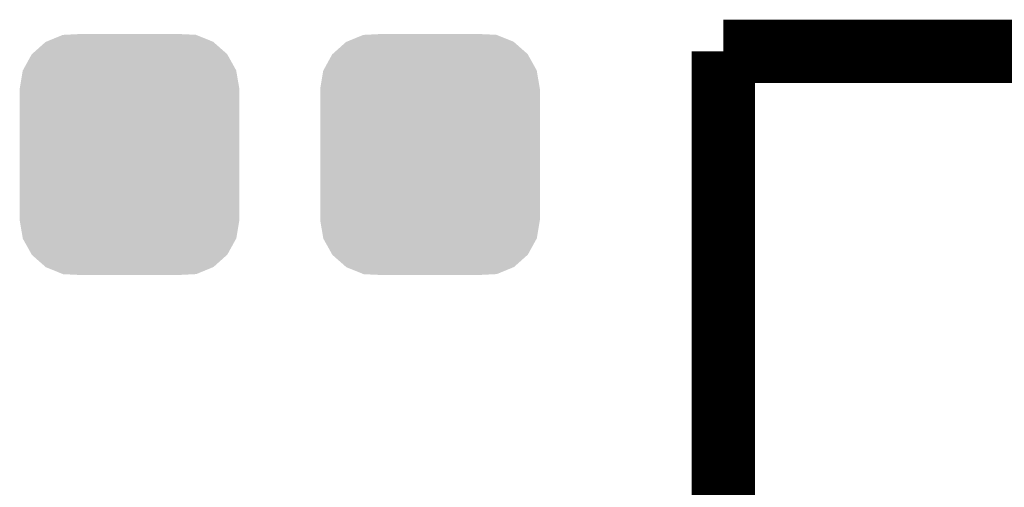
# Model space of a CAD drawing. Extents: x -1.3 to 24.2, y -3.9 to 55.4.
# Tile 17 of 30: x 11.2 to 14.4, y 10.7 to 12.2. Entities that reach past the tile are written whole.
import ezdxf

# ---------------------------------------------------------------- set-up
doc = ezdxf.new("R2010")
doc.units = 0
doc.layers.get('0').update_dxf_attribs({"linetype": 'CONTINUOUS'})
doc.layers.add('NB_IOT_7_CLICK_V102_GTO', color=11, linetype='CONTINUOUS')
doc.layers.add('NB_IOT_7_CLICK_V102_GTS', color=8, linetype='CONTINUOUS')

# ---------------------------------------------------------------- blocks, each defined once
blk = doc.blocks.new('CUSTOM_51')
for points in [[(-0.267216, 0.361152), (-0.213724, 0.383108), (0.26779, 0.361152), (0.21312, 0.383108)], [(-0.213724, 0.383108), (-0.20803, 0.383392), (0.21312, 0.383108), (0.212412, 0.383392)], [(-0.20803, 0.383392), (-0.154122, 0.38608), (0.212412, 0.383392), (0.154132, 0.38608)], [(-0.312264, 0.321732), (-0.26893, 0.360448), (0.312592, 0.321732), (0.268592, 0.360448)], [(-0.26893, 0.360448), (-0.267216, 0.361152), (0.268592, 0.360448), (0.26779, 0.361152)], [(-0.341452, 0.269636), (-0.313432, 0.320688), (0.341702, 0.269636), (0.313176, 0.320688)], [(-0.313432, 0.320688), (-0.312264, 0.321732), (0.313176, 0.320688), (0.312592, 0.321732)], [(-0.35179, 0.21082), (-0.342144, 0.268372), (0.35179, 0.21082), (0.34192, 0.268372)], [(-0.342144, 0.268372), (-0.341452, 0.269636), (0.34192, 0.268372), (0.341702, 0.269636)], [(-0.35179, 0.20955), (-0.35179, 0.21082), (0.35179, 0.20955), (0.35179, 0.21082)], [(-0.35179, -0.20955), (-0.35179, 0.20955), (0.35179, -0.20955), (0.35179, 0.20955)], [(-0.35179, -0.21082), (-0.35179, -0.20955), (0.35179, -0.21082), (0.35179, -0.20955)], [(-0.34192, -0.268358), (-0.35179, -0.21082), (0.342148, -0.268358), (0.35179, -0.21082)], [(-0.341702, -0.269636), (-0.34192, -0.268358), (0.341446, -0.269636), (0.342148, -0.268358)], [(-0.313184, -0.320676), (-0.341702, -0.269636), (0.31344, -0.320676), (0.341446, -0.269636)], [(-0.312594, -0.321732), (-0.313184, -0.320676), (0.312258, -0.321732), (0.31344, -0.320676)], [(-0.268602, -0.36044), (-0.312594, -0.321732), (0.26894, -0.36044), (0.312258, -0.321732)], [(-0.267792, -0.361154), (-0.268602, -0.36044), (0.2672, -0.361154), (0.26894, -0.36044)], [(-0.213136, -0.383104), (-0.267792, -0.361154), (0.213734, -0.383104), (0.2672, -0.361154)], [(-0.212414, -0.383394), (-0.213136, -0.383104), (0.207926, -0.383394), (0.213734, -0.383104)], [(-0.154122, -0.38608), (-0.212414, -0.383394), (0.154132, -0.38608), (0.207926, -0.383394)]]:
    blk.add_solid(points)

msp = doc.modelspace()

# ---------------------------------------------------------------- linework, layer by layer
at = {"layer": 'NB_IOT_7_CLICK_V102_GTO', "const_width": 0.2032}
for points in [[(13.462, 12.065), (16.9926, 12.065), (17.99844, 11.05916)], [(13.462, 8.382), (13.462, 12.065)]]:
    msp.add_lwpolyline(points, dxfattribs=at)

# ---------------------------------------------------------------- block references
at = {"layer": 'NB_IOT_7_CLICK_V102_GTS'}
for p in [(11.55954, 11.7348), (12.5222, 11.7348)]:
    msp.add_blockref('CUSTOM_51', p, dxfattribs=at)

doc.saveas('drawing.dxf')
